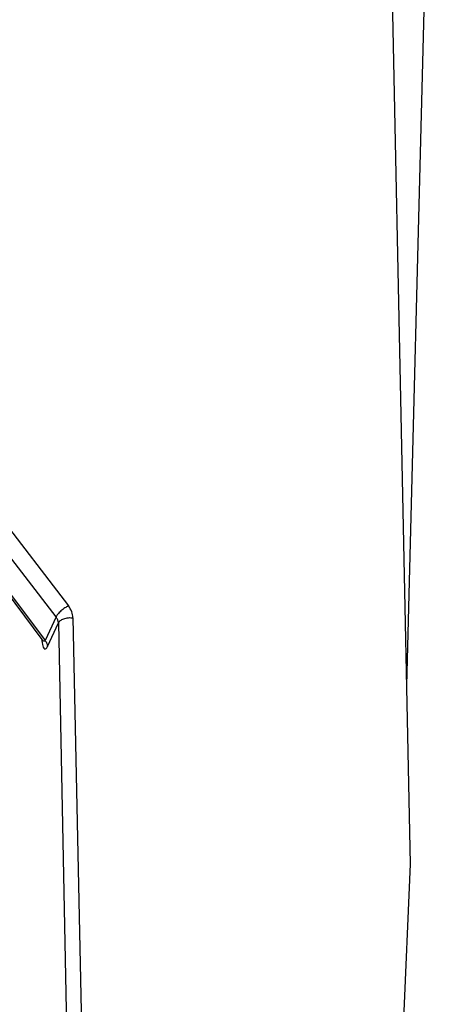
# Model space of a CAD drawing. Header units: millimetres. Extents: x 224 to 956, y 38 to 794.
# Tile 34 of 131: x 801 to 811, y 124 to 148. Entities that reach past the tile are written whole.
import ezdxf

# ---------------------------------------------------------------- set-up
doc = ezdxf.new("R2010")
doc.units = ezdxf.units.MM

msp = doc.modelspace()

# ---------------------------------------------------------------- linework, layer by layer
at = {"color": 179, "linetype": 'Continuous', "lineweight": 25}
for p, q in [((810.473, 131.644), (811.106, 156.132)), ((810.564, 127.224), (810.11, 149.297)), ((791.267, 147.706), (802.097, 133.619)), ((801.79, 133.343), (790.96, 147.43)), ((790.782, 146.988), (801.439, 132.788)), ((790.788, 147.059), (801.519, 132.76)), ((801.79, 133.343), (801.519, 132.76)), ((801.575, 132.612), (801.846, 133.196)), ((801.846, 133.196), (802.124, 119.644)), ((802.208, 133.323), (802.487, 119.771)), ((810.196, 118.432), (810.564, 127.224))]:
    msp.add_line(p, q, dxfattribs=at)
for points, knots in [([(802.097, 133.619), (802.066, 133.603), (802.02, 133.578), (801.956, 133.532), (801.91, 133.493), (801.868, 133.453), (801.821, 133.4), (801.802, 133.366), (801.79, 133.343)], [0, 0, 0, 0, 0.2396529, 0.3684904, 0.4999978, 0.6315106, 0.7603455, 1, 1, 1, 1]), ([(802.208, 133.323), (802.202, 133.374), (802.191, 133.476), (802.128, 133.571), (802.097, 133.619)], [0, 0, 0, 0, 0.499993, 1, 1, 1, 1]), ([(801.846, 133.196), (801.843, 133.221), (801.837, 133.272), (801.805, 133.319), (801.79, 133.343)], [0, 0, 0, 0, 0.499976, 1, 1, 1, 1]), ([(801.846, 133.196), (801.859, 133.216), (801.88, 133.247), (801.933, 133.281), (801.982, 133.302), (802.037, 133.318), (802.113, 133.329), (802.171, 133.326), (802.208, 133.323)], [0, 0, 0, 0, 0.2396957, 0.3685142, 0.5, 0.631482, 0.7603006, 1, 1, 1, 1]), ([(801.44, 132.786), (801.442, 132.784), (801.443, 132.781), (801.443, 132.782), (801.443, 132.783)], [0, 0, 0, 0, 0.842664, 1, 1, 1, 1]), ([(801.519, 132.76), (801.535, 132.736), (801.566, 132.689), (801.572, 132.637), (801.575, 132.612)], [0, 0, 0, 0, 0.499991, 1, 1, 1, 1])]:
    msp.add_open_spline(points, degree=3, knots=knots, dxfattribs=at)
at = {"color": 8, "linetype": 'Continuous', "lineweight": 25}
for points, knots in [([(801.427, 132.803), (801.437, 132.738), (801.451, 132.64), (801.484, 132.568), (801.512, 132.544), (801.542, 132.554), (801.563, 132.591), (801.574, 132.61)], [0, 0, 0, 0, 0.368016, 0.551055, 0.714872, 0.862247, 1, 1, 1, 1]), ([(801.519, 132.759), (801.516, 132.754), (801.51, 132.745), (801.494, 132.739), (801.469, 132.75), (801.45, 132.775), (801.439, 132.788)], [0, 0, 0, 0, 0.132799, 0.27514, 0.614293, 1, 1, 1, 1])]:
    msp.add_open_spline(points, degree=3, knots=knots, dxfattribs=at)

doc.saveas('drawing.dxf')
